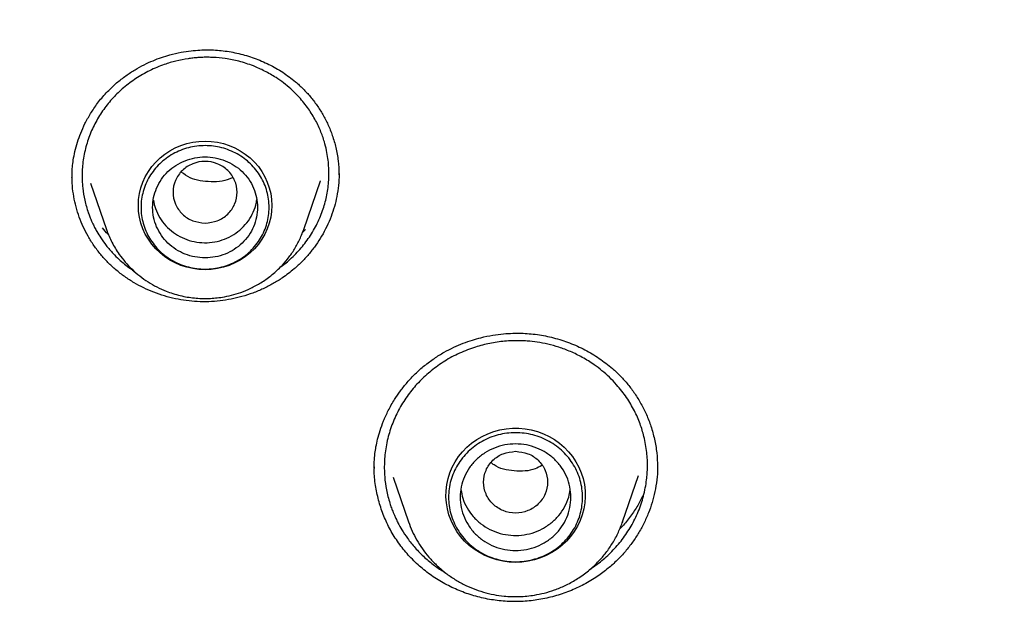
# Model space of a CAD drawing. Header units: millimetres. Extents: x 8 to 849, y 12 to 2010.
# Tile 90 of 111: x 394 to 411, y 1849 to 1859. Entities that reach past the tile are written whole.
import ezdxf

# ---------------------------------------------------------------- set-up
doc = ezdxf.new("R2010")
doc.units = ezdxf.units.MM

msp = doc.modelspace()

# ---------------------------------------------------------------- linework, layer by layer
at = {"color": 7, "linetype": 'Continuous', "lineweight": 30}
for p, q in [((399.287, 1856.174), (399.287, 1856.159)), ((394.709, 1856.113), (394.709, 1856.119)), ((395.024, 1856.015), (395.298, 1855.221)), ((398.684, 1855.221), (398.972, 1856.058)), ((398.97, 1856.059), (398.968, 1856.052)), ((395.298, 1855.221), (395.302, 1855.21)), ((395.302, 1855.21), (395.298, 1855.221)), ((398.714, 1855.224), (398.662, 1855.169)), ((398.684, 1855.221), (398.682, 1855.216)), ((398.296, 1854.589), (398.403, 1854.669)), ((399.895, 1851.114), (399.896, 1851.143)), ((404.756, 1851.146), (404.756, 1851.141)), ((400.219, 1850.965), (400.483, 1850.2)), ((404.157, 1850.2), (404.432, 1850.997)), ((404.151, 1850.186), (404.157, 1850.2)), ((404.157, 1850.2), (404.152, 1850.186)), ((403.586, 1849.377), (403.777, 1849.513))]:
    msp.add_line(p, q, dxfattribs=at)
at = {"color": 7, "linetype": 'Continuous', "lineweight": 30, "flags": 128}
for points in [[(396.991, 1854.531), (396.885, 1854.536), (396.78, 1854.55), (396.677, 1854.573), (396.577, 1854.606), (396.48, 1854.647), (396.388, 1854.697), (396.3, 1854.754), (396.219, 1854.819), (396.144, 1854.892), (396.077, 1854.97), (396.017, 1855.054), (395.965, 1855.143), (395.922, 1855.236), (395.889, 1855.333), (395.865, 1855.432), (395.85, 1855.533), (395.845, 1855.635), (395.85, 1855.737), (395.865, 1855.838), (395.889, 1855.937), (395.922, 1856.034), (395.965, 1856.127), (396.017, 1856.216), (396.077, 1856.301), (396.144, 1856.379), (396.219, 1856.451), (396.3, 1856.516), (396.388, 1856.574), (396.48, 1856.623), (396.577, 1856.665), (396.677, 1856.697), (396.78, 1856.72), (396.885, 1856.734), (396.991, 1856.739), (397.096, 1856.734), (397.201, 1856.72), (397.304, 1856.697), (397.405, 1856.665), (397.501, 1856.623), (397.594, 1856.574), (397.681, 1856.516), (397.762, 1856.451), (397.837, 1856.379), (397.905, 1856.301), (397.965, 1856.216), (398.016, 1856.127), (398.059, 1856.034), (398.093, 1855.937), (398.117, 1855.838), (398.131, 1855.737), (398.136, 1855.635), (398.131, 1855.533), (398.117, 1855.432), (398.093, 1855.333), (398.059, 1855.236), (398.016, 1855.143), (397.965, 1855.054), (397.905, 1854.97), (397.837, 1854.892), (397.762, 1854.819), (397.681, 1854.754), (397.594, 1854.697), (397.501, 1854.647), (397.405, 1854.606), (397.304, 1854.573), (397.201, 1854.55), (397.096, 1854.536), (396.991, 1854.531)], [(402.32, 1849.504), (402.211, 1849.509), (402.103, 1849.523), (401.997, 1849.547), (401.894, 1849.58), (401.794, 1849.621), (401.699, 1849.672), (401.608, 1849.73), (401.524, 1849.796), (401.446, 1849.87), (401.375, 1849.95), (401.312, 1850.035), (401.258, 1850.126), (401.212, 1850.221), (401.176, 1850.32), (401.149, 1850.422), (401.132, 1850.526), (401.124, 1850.63), (401.127, 1850.735), (401.139, 1850.839), (401.161, 1850.942), (401.193, 1851.042), (401.234, 1851.14), (401.284, 1851.233), (401.343, 1851.321), (401.41, 1851.404), (401.484, 1851.481), (401.565, 1851.551), (401.653, 1851.613), (401.746, 1851.667), (401.843, 1851.714), (401.945, 1851.751), (402.05, 1851.779), (402.157, 1851.798), (402.266, 1851.808), (402.374, 1851.808), (402.483, 1851.798), (402.59, 1851.779), (402.695, 1851.751), (402.797, 1851.714), (402.894, 1851.667), (402.987, 1851.613), (403.075, 1851.551), (403.156, 1851.481), (403.23, 1851.404), (403.297, 1851.321), (403.356, 1851.233), (403.406, 1851.14), (403.447, 1851.042), (403.479, 1850.942), (403.501, 1850.839), (403.513, 1850.735), (403.516, 1850.63), (403.508, 1850.526), (403.491, 1850.422), (403.464, 1850.32), (403.428, 1850.221), (403.382, 1850.126), (403.328, 1850.035), (403.265, 1849.95), (403.194, 1849.87), (403.116, 1849.796), (403.032, 1849.73), (402.941, 1849.672), (402.846, 1849.621), (402.746, 1849.58), (402.643, 1849.547), (402.537, 1849.523), (402.429, 1849.509), (402.32, 1849.504)]]:
    msp.add_lwpolyline(points, dxfattribs=at)
at = {"color": 7, "linetype": 'Continuous', "lineweight": 30}
for points, knots in [([(413.569, 1895.163), (413.259, 1895.162), (412.649, 1895.159), (411.746, 1895.136), (410.871, 1895.101), (410.023, 1895.054), (409.203, 1894.996), (408.41, 1894.929), (407.62, 1894.85), (406.835, 1894.762), (406.058, 1894.663), (405.315, 1894.558), (404.605, 1894.448), (403.928, 1894.334), (403.284, 1894.219), (402.673, 1894.102), (402.094, 1893.985), (401.549, 1893.868), (401.039, 1893.754), (400.564, 1893.644), (400.12, 1893.536), (399.694, 1893.43), (399, 1893.251), (398.031, 1892.985), (396.788, 1892.612), (395.541, 1892.206), (394.291, 1891.766), (393.04, 1891.292), (391.788, 1890.783), (390.649, 1890.286), (389.622, 1889.813), (388.706, 1889.37), (387.792, 1888.907), (386.879, 1888.423), (385.973, 1887.92), (385.102, 1887.415), (384.277, 1886.917), (383.504, 1886.432), (382.766, 1885.951), (382.062, 1885.477), (381.426, 1885.034), (380.853, 1884.623), (380.331, 1884.24), (379.81, 1883.847), (379.28, 1883.438), (378.74, 1883.01), (378.155, 1882.534), (377.527, 1882.007), (376.855, 1881.425), (376.177, 1880.818), (375.433, 1880.128), (374.63, 1879.354), (373.776, 1878.491), (372.936, 1877.603), (372.111, 1876.689), (371.305, 1875.754), (370.517, 1874.795), (369.746, 1873.81), (368.988, 1872.793), (368.329, 1871.862), (367.763, 1871.026), (367.284, 1870.294), (366.815, 1869.55), (366.363, 1868.804), (365.934, 1868.071), (365.548, 1867.385), (365.202, 1866.749), (364.891, 1866.16), (364.649, 1865.685), (364.467, 1865.321), (364.34, 1865.064), (364.217, 1864.811), (364.1, 1864.565), (363.997, 1864.347), (363.909, 1864.161), (363.838, 1864.007), (363.777, 1863.873), (363.724, 1863.758), (363.68, 1863.661), (363.64, 1863.573), (363.593, 1863.467), (363.532, 1863.33), (363.456, 1863.158), (363.371, 1862.963), (363.271, 1862.732), (363.156, 1862.462), (363.025, 1862.149), (362.885, 1861.807), (362.735, 1861.435), (362.577, 1861.033), (362.391, 1860.547), (362.182, 1859.981), (361.957, 1859.345), (361.738, 1858.701), (361.527, 1858.053), (361.324, 1857.402), (361.13, 1856.747), (360.945, 1856.089), (360.733, 1855.295), (360.501, 1854.363), (360.258, 1853.29), (360.039, 1852.212), (359.844, 1851.134), (359.674, 1850.067), (359.529, 1849.015), (359.409, 1847.979), (359.31, 1846.953), (359.261, 1846.271), (359.237, 1845.932)], [0, 0, 0, 0, 0.011326, 0.022328, 0.033005, 0.043359, 0.053389, 0.063094, 0.072476, 0.082421, 0.091975, 0.101136, 0.109906, 0.118283, 0.126268, 0.133861, 0.141062, 0.147871, 0.154287, 0.160208, 0.16575, 0.171024, 0.176305, 0.192006, 0.207877, 0.223917, 0.240128, 0.256509, 0.273069, 0.289822, 0.302202, 0.314686, 0.327273, 0.339963, 0.352757, 0.365482, 0.377097, 0.38833, 0.39918, 0.409649, 0.419735, 0.427848, 0.435727, 0.443746, 0.452017, 0.460538, 0.46931, 0.479971, 0.49098, 0.502318, 0.513779, 0.528734, 0.543804, 0.558988, 0.574289, 0.589712, 0.60507, 0.62066, 0.636481, 0.652534, 0.663364, 0.674298, 0.685335, 0.696364, 0.707012, 0.717246, 0.725911, 0.734256, 0.742281, 0.745953, 0.749554, 0.753084, 0.756543, 0.759789, 0.762173, 0.764291, 0.766143, 0.767729, 0.76905, 0.770153, 0.771389, 0.773421, 0.775809, 0.778477, 0.781421, 0.785286, 0.789542, 0.794189, 0.799228, 0.804659, 0.810481, 0.818855, 0.827398, 0.835955, 0.844526, 0.85311, 0.861707, 0.870318, 0.878942, 0.892768, 0.906628, 0.920523, 0.934377, 0.94805, 0.961301, 0.974375, 0.987275, 1, 1, 1, 1]), ([(362.424, 1846.442), (362.46, 1846.628), (362.536, 1847.027), (362.664, 1847.637), (362.805, 1848.271), (362.955, 1848.904), (363.114, 1849.535), (363.28, 1850.164), (363.455, 1850.791), (363.639, 1851.415), (363.831, 1852.037), (364.031, 1852.657), (364.24, 1853.274), (364.457, 1853.889), (364.682, 1854.5), (364.916, 1855.109), (365.157, 1855.715), (365.407, 1856.318), (365.665, 1856.918), (365.931, 1857.514), (366.204, 1858.107), (366.486, 1858.697), (366.776, 1859.283), (367.074, 1859.865), (367.379, 1860.443), (367.692, 1861.018), (368.013, 1861.589), (368.341, 1862.156), (368.677, 1862.718), (369.021, 1863.276), (369.372, 1863.83), (369.731, 1864.38), (370.096, 1864.925), (370.47, 1865.465), (370.85, 1866.001), (371.237, 1866.532), (371.632, 1867.058), (372.034, 1867.579), (372.443, 1868.095), (372.858, 1868.606), (373.281, 1869.111), (373.71, 1869.612), (374.146, 1870.106), (374.588, 1870.596), (375.037, 1871.08), (375.493, 1871.558), (375.955, 1872.03), (376.423, 1872.497), (376.897, 1872.958), (377.378, 1873.413), (377.865, 1873.861), (378.357, 1874.304), (378.856, 1874.74), (379.36, 1875.171), (379.87, 1875.594), (380.386, 1876.012), (380.908, 1876.423), (381.435, 1876.827), (381.967, 1877.225), (382.504, 1877.616), (383.047, 1878.001), (383.595, 1878.378), (384.148, 1878.749), (384.706, 1879.113), (385.269, 1879.47), (385.836, 1879.819), (386.408, 1880.162), (386.985, 1880.498), (387.566, 1880.826), (388.152, 1881.147), (388.741, 1881.46), (389.335, 1881.767), (389.933, 1882.065), (390.535, 1882.357), (391.141, 1882.64), (391.751, 1882.917), (392.364, 1883.185), (392.981, 1883.446), (393.601, 1883.699), (394.225, 1883.945), (394.852, 1884.182), (395.482, 1884.412), (396.115, 1884.634), (396.751, 1884.848), (397.39, 1885.054), (398.031, 1885.251), (398.676, 1885.441), (399.322, 1885.623), (399.971, 1885.797), (400.623, 1885.963), (401.276, 1886.12), (401.932, 1886.27), (402.589, 1886.411), (403.249, 1886.544), (403.91, 1886.669), (404.572, 1886.785), (405.237, 1886.893), (405.902, 1886.993), (406.569, 1887.085), (407.237, 1887.168), (407.907, 1887.243), (408.577, 1887.309), (409.248, 1887.367), (409.919, 1887.417), (410.592, 1887.458), (411.264, 1887.491), (411.937, 1887.516), (412.611, 1887.532), (413.285, 1887.54), (413.958, 1887.539), (414.632, 1887.53), (415.305, 1887.513), (415.978, 1887.487), (416.651, 1887.452), (417.323, 1887.41), (417.995, 1887.359), (418.666, 1887.299), (419.336, 1887.231), (420.005, 1887.155), (420.672, 1887.071), (421.339, 1886.978), (422.005, 1886.877), (422.669, 1886.767), (423.331, 1886.65), (423.992, 1886.524), (424.651, 1886.389), (425.308, 1886.247), (425.963, 1886.096), (426.617, 1885.937), (427.268, 1885.771), (427.916, 1885.595), (428.563, 1885.412), (429.206, 1885.221), (429.847, 1885.022), (430.486, 1884.815), (431.121, 1884.6), (431.754, 1884.377), (432.384, 1884.146), (433.01, 1883.907), (433.633, 1883.66), (434.253, 1883.406), (434.869, 1883.144), (435.482, 1882.874), (436.091, 1882.597), (436.696, 1882.312), (437.298, 1882.019), (437.895, 1881.719), (438.488, 1881.412), (439.077, 1881.097), (439.662, 1880.775), (440.243, 1880.446), (440.819, 1880.109), (441.39, 1879.765), (441.957, 1879.415), (442.519, 1879.057), (443.076, 1878.692), (443.628, 1878.32), (444.175, 1877.941), (444.717, 1877.556), (445.254, 1877.164), (445.785, 1876.765), (446.311, 1876.359), (446.832, 1875.947), (447.347, 1875.529), (447.856, 1875.104), (448.36, 1874.673), (448.857, 1874.235), (449.349, 1873.792), (449.835, 1873.342), (450.315, 1872.886), (450.788, 1872.425), (451.255, 1871.957), (451.716, 1871.484), (452.171, 1871.005), (452.619, 1870.52), (453.06, 1870.03), (453.495, 1869.534), (453.923, 1869.033), (454.344, 1868.527), (454.759, 1868.015), (455.167, 1867.498), (455.567, 1866.976), (455.961, 1866.45), (456.347, 1865.918), (456.726, 1865.382), (457.099, 1864.841), (457.463, 1864.295), (457.821, 1863.745), (458.17, 1863.19), (458.513, 1862.631), (458.848, 1862.068), (459.175, 1861.501), (459.495, 1860.929), (459.807, 1860.354), (460.111, 1859.775), (460.407, 1859.192), (460.696, 1858.605), (460.976, 1858.015), (461.249, 1857.422), (461.513, 1856.825), (461.77, 1856.225), (462.018, 1855.621), (462.259, 1855.015), (462.491, 1854.406), (462.715, 1853.794), (462.93, 1853.179), (463.138, 1852.561), (463.337, 1851.941), (463.527, 1851.319), (463.71, 1850.694), (463.884, 1850.067), (464.049, 1849.437), (464.206, 1848.806), (464.355, 1848.173), (464.494, 1847.538), (464.616, 1846.954), (464.687, 1846.58), (464.717, 1846.419)], [0, 0, 0, 0, 0.00408, 0.00874, 0.0134, 0.01806, 0.02272, 0.02738, 0.03204, 0.0367, 0.04136, 0.04602, 0.05068, 0.05534, 0.06, 0.064659, 0.069319, 0.073979, 0.078639, 0.083299, 0.087958, 0.092618, 0.097278, 0.101938, 0.106597, 0.111257, 0.115917, 0.120576, 0.125236, 0.129896, 0.134555, 0.139215, 0.143874, 0.148534, 0.153193, 0.157853, 0.162512, 0.167172, 0.171831, 0.176491, 0.18115, 0.185809, 0.190469, 0.195128, 0.199787, 0.204447, 0.209106, 0.213765, 0.218425, 0.223084, 0.227743, 0.232402, 0.237061, 0.24172, 0.24638, 0.251039, 0.255698, 0.260357, 0.265016, 0.269675, 0.274334, 0.278993, 0.283652, 0.288311, 0.29297, 0.297629, 0.302288, 0.306947, 0.311606, 0.316265, 0.320923, 0.325582, 0.330241, 0.3349, 0.339559, 0.344218, 0.348876, 0.353535, 0.358194, 0.362853, 0.367511, 0.37217, 0.376829, 0.381488, 0.386146, 0.390805, 0.395464, 0.400122, 0.404781, 0.40944, 0.414098, 0.418757, 0.423416, 0.428074, 0.432733, 0.437391, 0.44205, 0.446709, 0.451367, 0.456026, 0.460684, 0.465343, 0.470002, 0.47466, 0.479319, 0.483977, 0.488636, 0.493295, 0.497953, 0.502612, 0.50727, 0.511929, 0.516587, 0.521246, 0.525905, 0.530563, 0.535222, 0.53988, 0.544539, 0.549197, 0.553856, 0.558515, 0.563173, 0.567832, 0.57249, 0.577149, 0.581808, 0.586466, 0.591125, 0.595784, 0.600442, 0.605101, 0.609759, 0.614418, 0.619077, 0.623735, 0.628394, 0.633053, 0.637712, 0.64237, 0.647029, 0.651688, 0.656346, 0.661005, 0.665664, 0.670323, 0.674982, 0.67964, 0.684299, 0.688958, 0.693617, 0.698276, 0.702935, 0.707594, 0.712252, 0.716911, 0.72157, 0.726229, 0.730888, 0.735547, 0.740206, 0.744865, 0.749524, 0.754183, 0.758842, 0.763502, 0.768161, 0.77282, 0.777479, 0.782138, 0.786797, 0.791456, 0.796116, 0.800775, 0.805434, 0.810093, 0.814753, 0.819412, 0.824071, 0.828731, 0.83339, 0.83805, 0.842709, 0.847368, 0.852028, 0.856687, 0.861347, 0.866006, 0.870666, 0.875325, 0.879985, 0.884645, 0.889304, 0.893964, 0.898624, 0.903283, 0.907943, 0.912603, 0.917262, 0.921922, 0.926582, 0.931242, 0.935901, 0.940561, 0.945221, 0.949881, 0.954541, 0.959201, 0.96386, 0.96852, 0.97318, 0.97784, 0.9825, 0.98716, 0.99182, 0.99648, 1, 1, 1, 1]), ([(395.473, 1857.74), (395.525, 1857.782), (395.626, 1857.863), (395.785, 1857.966), (395.941, 1858.052), (396.094, 1858.122), (396.241, 1858.177), (396.401, 1858.226), (396.57, 1858.266), (396.743, 1858.292), (396.896, 1858.305), (397.08, 1858.31), (397.304, 1858.296), (397.572, 1858.249), (397.836, 1858.17), (398.088, 1858.062), (398.326, 1857.926), (398.52, 1857.782), (398.676, 1857.639), (398.8, 1857.504), (398.913, 1857.356), (399.014, 1857.196), (399.104, 1857.022), (399.18, 1856.832), (399.24, 1856.623), (399.281, 1856.401), (399.286, 1856.249), (399.289, 1856.173)], [0, 0, 0, 0, 0.038492, 0.074725, 0.10878, 0.140708, 0.170543, 0.19831, 0.236104, 0.269304, 0.297915, 0.32315, 0.374038, 0.425811, 0.478478, 0.531475, 0.584389, 0.637178, 0.672541, 0.708583, 0.745445, 0.783141, 0.821651, 0.862175, 0.906096, 0.953326, 1, 1, 1, 1]), ([(398.403, 1854.669), (398.468, 1854.729), (398.6, 1854.851), (398.767, 1855.063), (398.907, 1855.295), (399.011, 1855.538), (399.08, 1855.787), (399.112, 1856.005), (399.118, 1856.182), (399.113, 1856.317), (399.1, 1856.447), (399.076, 1856.585), (399.036, 1856.745), (398.972, 1856.926), (398.876, 1857.126), (398.747, 1857.327), (398.606, 1857.498), (398.466, 1857.636), (398.34, 1857.74), (398.191, 1857.845), (398.019, 1857.945), (397.806, 1858.04), (397.58, 1858.113), (397.347, 1858.159), (397.168, 1858.176), (397.04, 1858.18), (396.954, 1858.179), (396.868, 1858.174), (396.783, 1858.167), (396.657, 1858.151), (396.491, 1858.118), (396.269, 1858.053), (396.037, 1857.955), (395.801, 1857.822), (395.662, 1857.712), (395.593, 1857.657)], [0, 0, 0, 0, 0.040647, 0.082034, 0.124159, 0.16679, 0.205414, 0.245602, 0.270426, 0.289298, 0.309836, 0.33204, 0.355906, 0.388069, 0.422821, 0.460157, 0.50007, 0.526265, 0.551482, 0.575723, 0.610248, 0.642584, 0.682292, 0.718126, 0.750094, 0.763096, 0.776044, 0.788939, 0.80178, 0.814568, 0.846295, 0.877692, 0.919034, 0.959801, 1, 1, 1, 1]), ([(394.706, 1856.117), (394.707, 1856.142), (394.707, 1856.2), (394.714, 1856.3), (394.728, 1856.422), (394.756, 1856.567), (394.798, 1856.721), (394.856, 1856.882), (394.929, 1857.046), (395.025, 1857.218), (395.145, 1857.395), (395.293, 1857.575), (395.412, 1857.683), (395.473, 1857.74)], [0, 0, 0, 0, 0.042884, 0.098198, 0.16614, 0.24685, 0.340434, 0.428306, 0.525147, 0.630882, 0.745376, 0.86846, 1, 1, 1, 1]), ([(395.593, 1857.657), (395.531, 1857.6), (395.406, 1857.486), (395.246, 1857.286), (395.109, 1857.068), (395.001, 1856.831), (394.924, 1856.579), (394.889, 1856.365), (394.879, 1856.193), (394.88, 1856.065), (394.891, 1855.907), (394.922, 1855.72), (394.969, 1855.556), (395.013, 1855.437), (395.04, 1855.373), (395.067, 1855.313), (395.096, 1855.254), (395.14, 1855.174), (395.204, 1855.069), (395.296, 1854.941), (395.4, 1854.82), (395.507, 1854.714), (395.606, 1854.628), (395.697, 1854.557), (395.756, 1854.518), (395.781, 1854.502)], [0, 0, 0, 0, 0.067126, 0.135379, 0.204769, 0.275305, 0.346997, 0.419853, 0.453614, 0.488885, 0.525667, 0.583665, 0.645073, 0.666312, 0.687931, 0.70259, 0.720251, 0.742057, 0.777579, 0.820477, 0.870758, 0.907277, 0.942561, 0.976609, 1, 1, 1, 1]), ([(396.991, 1855.332), (396.919, 1855.34), (396.775, 1855.357), (396.591, 1855.478), (396.47, 1855.654), (396.426, 1855.862), (396.47, 1856.07), (396.591, 1856.247), (396.775, 1856.364), (396.991, 1856.406), (397.206, 1856.364), (397.39, 1856.247), (397.511, 1856.07), (397.556, 1855.862), (397.511, 1855.654), (397.39, 1855.478), (397.206, 1855.357), (397.063, 1855.34), (396.991, 1855.332)], [0, 0, 0, 0, 0.0625, 0.125, 0.1875, 0.25, 0.3125, 0.375, 0.4375, 0.5, 0.5625, 0.625, 0.6875, 0.75, 0.8125, 0.875, 0.9375, 1, 1, 1, 1]), ([(397.463, 1856.117), (397.46, 1856.115), (397.355, 1856.048), (397.09, 1856.031), (396.778, 1856.066), (396.63, 1856.172), (396.581, 1856.207)], [0, 0, 0, 0, 0.010722, 0.4063964, 0.802074, 1, 1, 1, 1]), ([(399.29, 1856.182), (399.29, 1856.178), (399.293, 1856.11), (399.282, 1855.979), (399.256, 1855.793), (399.212, 1855.614), (399.155, 1855.441), (399.082, 1855.272), (398.995, 1855.108), (398.896, 1854.954), (398.783, 1854.809), (398.659, 1854.67), (398.565, 1854.586), (398.518, 1854.544)], [0, 0, 0, 0, 0.00652, 0.110182, 0.213849, 0.311073, 0.408299, 0.508235, 0.608171, 0.704777, 0.801383, 0.900692, 1, 1, 1, 1]), ([(398.518, 1854.544), (398.453, 1854.492), (398.339, 1854.4), (398.159, 1854.29), (397.989, 1854.202), (397.811, 1854.128), (397.626, 1854.068), (397.438, 1854.023), (397.247, 1853.993), (397.053, 1853.979), (396.859, 1853.98), (396.667, 1853.997), (396.478, 1854.03), (396.292, 1854.078), (396.11, 1854.14), (395.936, 1854.217), (395.77, 1854.306), (395.611, 1854.41), (395.46, 1854.526), (395.322, 1854.654), (395.195, 1854.793), (395.081, 1854.944), (394.981, 1855.103), (394.898, 1855.267), (394.829, 1855.434), (394.774, 1855.609), (394.735, 1855.789), (394.71, 1855.968), (394.708, 1856.087), (394.707, 1856.145)], [0, 0, 0, 0, 0.048264, 0.084448, 0.120633, 0.157866, 0.195099, 0.231351, 0.267603, 0.304914, 0.342224, 0.378343, 0.414463, 0.451639, 0.488815, 0.524907, 0.560999, 0.598106, 0.635212, 0.6718, 0.708387, 0.746101, 0.783817, 0.819528, 0.85524, 0.891918, 0.928595, 0.965495, 1, 1, 1, 1]), ([(396.103, 1855.727), (396.114, 1855.677), (396.135, 1855.572), (396.209, 1855.422), (396.313, 1855.283), (396.443, 1855.167), (396.594, 1855.077), (396.761, 1855.018), (396.936, 1854.991), (397.114, 1854.997), (397.286, 1855.037), (397.449, 1855.107), (397.541, 1855.178), (397.588, 1855.213)], [0, 0, 0, 0, 0.0818097, 0.1736287, 0.2654477, 0.3572668, 0.4490858, 0.5409048, 0.6327239, 0.7245429, 0.8163619, 0.908181, 1, 1, 1, 1]), ([(397.588, 1855.213), (397.629, 1855.253), (397.713, 1855.333), (397.804, 1855.481), (397.861, 1855.617), (397.873, 1855.705), (397.877, 1855.737)], [0, 0, 0, 0, 0.280576, 0.561151, 0.841727, 1, 1, 1, 1]), ([(395.334, 1855.13), (395.331, 1855.133), (395.29, 1855.17), (395.258, 1855.211), (395.228, 1855.25)], [0, 0, 0, 0, 0.082058, 1, 1, 1, 1]), ([(395.302, 1855.21), (395.33, 1855.14), (395.388, 1854.994), (395.5, 1854.813), (395.619, 1854.66), (395.737, 1854.536), (395.867, 1854.421), (396.01, 1854.32), (396.161, 1854.233), (396.344, 1854.15), (396.559, 1854.082), (396.806, 1854.04), (397.05, 1854.032), (397.262, 1854.053), (397.447, 1854.092), (397.61, 1854.141), (397.78, 1854.212), (397.954, 1854.306), (398.127, 1854.428), (398.279, 1854.566), (398.409, 1854.713), (398.517, 1854.865), (398.612, 1855.035), (398.659, 1855.158), (398.683, 1855.221)], [0, 0, 0, 0, 0.051283, 0.106858, 0.144932, 0.183858, 0.223681, 0.264011, 0.303802, 0.343013, 0.400718, 0.457138, 0.512284, 0.566167, 0.601919, 0.640394, 0.682033, 0.726871, 0.774937, 0.82626, 0.866916, 0.909425, 0.953787, 1, 1, 1, 1]), ([(400.757, 1852.884), (400.813, 1852.926), (400.92, 1853.009), (401.09, 1853.113), (401.256, 1853.199), (401.418, 1853.268), (401.574, 1853.323), (401.743, 1853.37), (401.922, 1853.408), (402.106, 1853.431), (402.268, 1853.441), (402.461, 1853.441), (402.696, 1853.422), (402.976, 1853.366), (403.25, 1853.278), (403.513, 1853.16), (403.759, 1853.012), (403.961, 1852.858), (404.122, 1852.705), (404.252, 1852.561), (404.37, 1852.402), (404.476, 1852.228), (404.57, 1852.041), (404.648, 1851.837), (404.708, 1851.618), (404.749, 1851.385), (404.754, 1851.226), (404.756, 1851.146)], [0, 0, 0, 0, 0.038381, 0.074539, 0.108551, 0.140468, 0.170326, 0.198146, 0.236083, 0.2695, 0.298405, 0.323694, 0.374402, 0.425976, 0.478417, 0.53125, 0.583999, 0.636626, 0.671835, 0.707914, 0.745064, 0.783324, 0.822677, 0.863521, 0.907029, 0.953201, 1, 1, 1, 1]), ([(403.777, 1849.513), (403.844, 1849.571), (403.98, 1849.689), (404.156, 1849.896), (404.309, 1850.125), (404.432, 1850.375), (404.522, 1850.643), (404.564, 1850.865), (404.58, 1851.033), (404.585, 1851.147), (404.583, 1851.268), (404.573, 1851.395), (404.554, 1851.53), (404.519, 1851.694), (404.459, 1851.891), (404.361, 1852.115), (404.228, 1852.341), (404.08, 1852.531), (403.935, 1852.683), (403.805, 1852.797), (403.651, 1852.914), (403.472, 1853.026), (403.269, 1853.125), (403.07, 1853.2), (402.878, 1853.253), (402.696, 1853.287), (402.535, 1853.305), (402.392, 1853.312), (402.261, 1853.311), (402.132, 1853.303), (402.004, 1853.288), (401.877, 1853.267), (401.753, 1853.238), (401.577, 1853.188), (401.357, 1853.102), (401.101, 1852.967), (400.949, 1852.853), (400.874, 1852.796)], [0, 0, 0, 0, 0.038255, 0.07729, 0.117104, 0.157695, 0.199062, 0.241204, 0.256933, 0.273728, 0.291587, 0.310511, 0.330498, 0.351548, 0.385104, 0.421045, 0.459365, 0.500062, 0.525937, 0.550894, 0.574933, 0.609265, 0.641539, 0.671757, 0.699922, 0.726034, 0.750097, 0.768549, 0.786909, 0.805175, 0.82335, 0.841432, 0.859422, 0.87732, 0.918705, 0.959597, 1, 1, 1, 1]), ([(399.894, 1851.119), (399.894, 1851.155), (399.894, 1851.237), (399.904, 1851.363), (399.924, 1851.494), (399.952, 1851.626), (399.995, 1851.775), (400.054, 1851.94), (400.136, 1852.119), (400.233, 1852.291), (400.343, 1852.452), (400.461, 1852.6), (400.598, 1852.748), (400.703, 1852.838), (400.757, 1852.884)], [0, 0, 0, 0, 0.0591936, 0.1329737, 0.1906671, 0.2569343, 0.3332221, 0.4195707, 0.515977, 0.6223735, 0.7086593, 0.8004087, 0.8975397, 1, 1, 1, 1]), ([(400.874, 1852.796), (400.806, 1852.737), (400.669, 1852.619), (400.492, 1852.41), (400.34, 1852.181), (400.218, 1851.931), (400.128, 1851.664), (400.085, 1851.435), (400.069, 1851.252), (400.065, 1851.115), (400.073, 1850.946), (400.1, 1850.745), (400.145, 1850.568), (400.188, 1850.44), (400.215, 1850.371), (400.24, 1850.31), (400.267, 1850.251), (400.309, 1850.167), (400.373, 1850.052), (400.469, 1849.908), (400.574, 1849.777), (400.674, 1849.67), (400.757, 1849.59), (400.841, 1849.517), (400.926, 1849.451), (401.011, 1849.389), (401.071, 1849.355), (401.1, 1849.338)], [0, 0, 0, 0, 0.064908, 0.130872, 0.197898, 0.265991, 0.335156, 0.4054, 0.438028, 0.472098, 0.507611, 0.563573, 0.622786, 0.643257, 0.66409, 0.677268, 0.692483, 0.712497, 0.746646, 0.78933, 0.840555, 0.869173, 0.896994, 0.924017, 0.950241, 0.975666, 1, 1, 1, 1]), ([(402.32, 1851.412), (402.248, 1851.404), (402.104, 1851.387), (401.921, 1851.266), (401.8, 1851.09), (401.755, 1850.882), (401.8, 1850.674), (401.921, 1850.497), (402.104, 1850.38), (402.32, 1850.338), (402.536, 1850.38), (402.719, 1850.497), (402.84, 1850.674), (402.885, 1850.882), (402.84, 1851.09), (402.719, 1851.266), (402.536, 1851.387), (402.392, 1851.404), (402.32, 1851.412)], [0, 0, 0, 0, 0.0625, 0.125, 0.1875, 0.25, 0.3125, 0.375, 0.4375, 0.5, 0.5625, 0.625, 0.6875, 0.75, 0.8125, 0.875, 0.9375, 1, 1, 1, 1]), ([(403.889, 1849.385), (403.826, 1849.337), (403.692, 1849.234), (403.465, 1849.105), (403.216, 1848.994), (402.956, 1848.91), (402.688, 1848.855), (402.416, 1848.828), (402.142, 1848.831), (401.87, 1848.864), (401.605, 1848.926), (401.349, 1849.016), (401.105, 1849.132), (400.877, 1849.273), (400.666, 1849.438), (400.475, 1849.627), (400.307, 1849.836), (400.167, 1850.061), (400.056, 1850.297), (399.972, 1850.542), (399.917, 1850.796), (399.892, 1850.999), (399.896, 1851.116), (399.897, 1851.144)], [0, 0, 0, 0, 0.043477, 0.0929276, 0.1425366, 0.1919904, 0.241443, 0.2910511, 0.340499, 0.3899303, 0.4395254, 0.4889669, 0.5382097, 0.5876022, 0.6368401, 0.6868982, 0.7371278, 0.7871915, 0.8358573, 0.8846678, 0.9333341, 0.9838041, 1, 1, 1, 1]), ([(402.769, 1851.169), (402.733, 1851.148), (402.591, 1851.068), (402.297, 1851.065), (402.025, 1851.114), (401.918, 1851.202), (401.902, 1851.215)], [0, 0, 0, 0, 0.136805, 0.534209, 0.932242, 1, 1, 1, 1]), ([(404.756, 1851.165), (404.756, 1851.151), (404.759, 1851.069), (404.746, 1850.92), (404.715, 1850.723), (404.666, 1850.533), (404.603, 1850.35), (404.523, 1850.171), (404.427, 1849.996), (404.316, 1849.83), (404.189, 1849.671), (404.048, 1849.52), (403.942, 1849.43), (403.889, 1849.385)], [0, 0, 0, 0, 0.020756, 0.121226, 0.221698, 0.315999, 0.410301, 0.507234, 0.604167, 0.701649, 0.799129, 0.899566, 1, 1, 1, 1]), ([(401.383, 1850.749), (401.391, 1850.701), (401.411, 1850.594), (401.482, 1850.439), (401.587, 1850.29), (401.722, 1850.163), (401.878, 1850.065), (402.052, 1849.997), (402.237, 1849.964), (402.424, 1849.966), (402.607, 1850.003), (402.781, 1850.073), (402.881, 1850.145), (402.931, 1850.181)], [0, 0, 0, 0, 0.07498, 0.167482, 0.259984, 0.352486, 0.444988, 0.53749, 0.629992, 0.722494, 0.814996, 0.907498, 1, 1, 1, 1]), ([(402.931, 1850.181), (402.976, 1850.222), (403.067, 1850.304), (403.167, 1850.457), (403.234, 1850.608), (403.25, 1850.71), (403.257, 1850.752)], [0, 0, 0, 0, 0.2689, 0.5378, 0.8067, 1, 1, 1, 1]), ([(404.523, 1850.684), (404.493, 1850.623), (404.432, 1850.498), (404.312, 1850.317), (404.203, 1850.174), (404.127, 1850.097), (404.105, 1850.075)], [0, 0, 0, 0, 0.279085, 0.574979, 0.874878, 1, 1, 1, 1]), ([(400.483, 1850.2), (400.503, 1850.147), (400.544, 1850.039), (400.624, 1849.884), (400.72, 1849.735), (400.831, 1849.592), (400.959, 1849.457), (401.101, 1849.333), (401.255, 1849.223), (401.42, 1849.128), (401.591, 1849.051), (401.766, 1848.991), (401.943, 1848.949), (402.15, 1848.918), (402.385, 1848.911), (402.616, 1848.934), (402.816, 1848.976), (402.993, 1849.03), (403.178, 1849.106), (403.366, 1849.209), (403.554, 1849.341), (403.719, 1849.49), (403.86, 1849.65), (403.976, 1849.815), (404.077, 1849.994), (404.127, 1850.123), (404.151, 1850.186)], [0, 0, 0, 0, 0.0357, 0.072185, 0.109472, 0.147587, 0.186565, 0.226447, 0.26682, 0.30665, 0.345897, 0.384566, 0.422659, 0.46018, 0.515371, 0.569294, 0.605068, 0.643569, 0.685234, 0.730095, 0.778177, 0.829508, 0.870163, 0.912663, 0.957009, 1, 1, 1, 1])]:
    msp.add_open_spline(points, degree=3, knots=knots, dxfattribs=at)
for points in [[(398.091, 1855.602), (398.089, 1855.556), (398.085, 1855.463), (398.056, 1855.327), (398.01, 1855.195), (397.946, 1855.07), (397.866, 1854.955), (397.771, 1854.85), (397.662, 1854.758), (397.542, 1854.681), (397.413, 1854.62), (397.276, 1854.575), (397.135, 1854.548), (396.991, 1854.539), (396.847, 1854.548), (396.705, 1854.575), (396.569, 1854.62), (396.439, 1854.681), (396.319, 1854.758), (396.211, 1854.85), (396.116, 1854.955), (396.035, 1855.07), (395.972, 1855.195), (395.925, 1855.327), (395.897, 1855.463), (395.888, 1855.602), (395.897, 1855.741), (395.925, 1855.877), (395.972, 1856.009), (396.035, 1856.133), (396.116, 1856.249), (396.211, 1856.353), (396.319, 1856.445), (396.439, 1856.522), (396.569, 1856.584), (396.705, 1856.629), (396.847, 1856.656), (396.991, 1856.665), (397.135, 1856.656), (397.276, 1856.629), (397.413, 1856.584), (397.542, 1856.522), (397.662, 1856.445), (397.771, 1856.353), (397.866, 1856.249), (397.946, 1856.133), (398.01, 1856.009), (398.056, 1855.877), (398.085, 1855.741), (398.089, 1855.648), (398.091, 1855.602)], [(396.991, 1854.735), (397.05, 1854.738), (397.167, 1854.744), (397.337, 1854.796), (397.494, 1854.876), (397.631, 1854.985), (397.744, 1855.117), (397.828, 1855.268), (397.879, 1855.431), (397.897, 1855.602), (397.879, 1855.772), (397.828, 1855.936), (397.744, 1856.087), (397.631, 1856.219), (397.494, 1856.328), (397.337, 1856.408), (397.167, 1856.458), (396.991, 1856.475), (396.814, 1856.458), (396.644, 1856.408), (396.487, 1856.328), (396.35, 1856.219), (396.238, 1856.087), (396.154, 1855.936), (396.102, 1855.772), (396.085, 1855.602), (396.102, 1855.431), (396.154, 1855.268), (396.238, 1855.117), (396.35, 1854.985), (396.487, 1854.876), (396.644, 1854.796), (396.814, 1854.744), (396.932, 1854.738), (396.991, 1854.735)], [(403.47, 1850.623), (403.468, 1850.574), (403.464, 1850.478), (403.434, 1850.335), (403.386, 1850.197), (403.319, 1850.067), (403.235, 1849.946), (403.135, 1849.837), (403.022, 1849.741), (402.897, 1849.66), (402.761, 1849.596), (402.618, 1849.549), (402.471, 1849.521), (402.32, 1849.511), (402.169, 1849.521), (402.022, 1849.549), (401.879, 1849.596), (401.743, 1849.66), (401.618, 1849.741), (401.505, 1849.837), (401.405, 1849.946), (401.321, 1850.067), (401.255, 1850.197), (401.206, 1850.335), (401.177, 1850.478), (401.167, 1850.623), (401.177, 1850.768), (401.206, 1850.91), (401.255, 1851.048), (401.321, 1851.178), (401.405, 1851.299), (401.505, 1851.408), (401.618, 1851.504), (401.743, 1851.585), (401.879, 1851.649), (402.022, 1851.696), (402.169, 1851.724), (402.32, 1851.734), (402.471, 1851.724), (402.618, 1851.696), (402.761, 1851.649), (402.897, 1851.585), (403.022, 1851.504), (403.135, 1851.408), (403.235, 1851.299), (403.319, 1851.178), (403.386, 1851.048), (403.434, 1850.91), (403.464, 1850.768), (403.468, 1850.671), (403.47, 1850.623)], [(402.32, 1849.707), (402.258, 1849.711), (402.133, 1849.717), (401.954, 1849.772), (401.789, 1849.856), (401.644, 1849.971), (401.525, 1850.111), (401.437, 1850.27), (401.382, 1850.443), (401.364, 1850.623), (401.382, 1850.802), (401.437, 1850.975), (401.525, 1851.135), (401.644, 1851.274), (401.789, 1851.389), (401.954, 1851.474), (402.133, 1851.526), (402.32, 1851.544), (402.507, 1851.526), (402.686, 1851.474), (402.851, 1851.389), (402.996, 1851.274), (403.115, 1851.135), (403.203, 1850.975), (403.258, 1850.802), (403.276, 1850.623), (403.258, 1850.443), (403.203, 1850.27), (403.115, 1850.111), (402.996, 1849.971), (402.851, 1849.856), (402.686, 1849.772), (402.507, 1849.717), (402.382, 1849.711), (402.32, 1849.707)]]:
    msp.add_open_spline(points, degree=3, dxfattribs=at)

doc.saveas('drawing.dxf')
